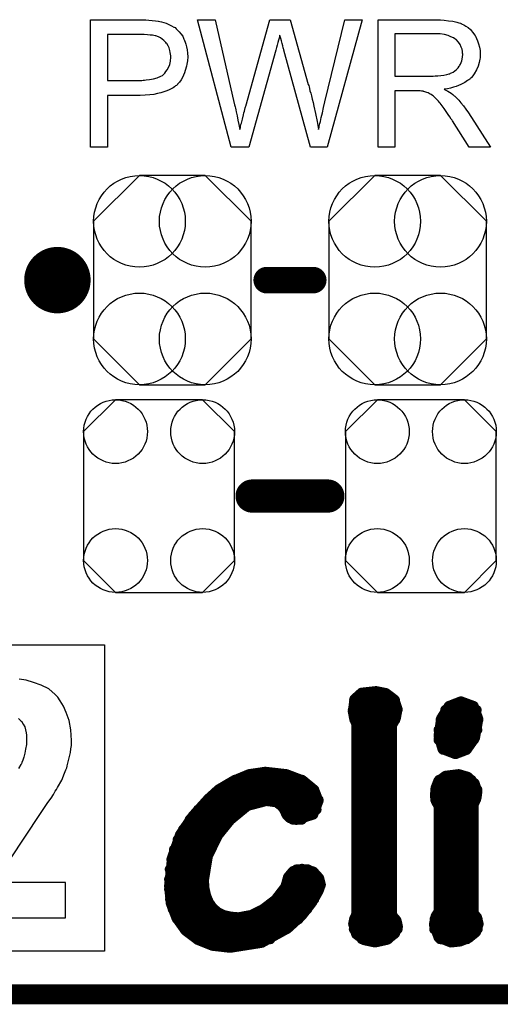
# Model space of a CAD drawing. Extents: x -0.07 to 0.95, y -0.15 to 1.54.
# Tile 13 of 22: x 0.56 to 0.7, y -0.15 to 0.14. Entities that reach past the tile are written whole.
import ezdxf

# ---------------------------------------------------------------- set-up
doc = ezdxf.new("R2010")
doc.units = 0
doc.layers.get('0').update_dxf_attribs({"linetype": 'CONTINUOUS'})
for name, color, linetype in [('gko', 6, 'CONTINUOUS'), ('gto', 2, 'CONTINUOUS'), ('gts', 1, 'CONTINUOUS')]:
    doc.layers.add(name, color=color, linetype=linetype)

# ---------------------------------------------------------------- blocks, each defined once
blk = doc.blocks.new('D36')
at = {"const_width": 0.005}
blk.add_lwpolyline([(-0.0025, 0, 1), (0.0025, 0, 1)], format="xyb", close=True, dxfattribs=at)
blk = doc.blocks.new('D71')
at = {"const_width": 0.004}
blk.add_lwpolyline([(-0.002, 0, 1), (0.002, 0, 1)], format="xyb", close=True, dxfattribs=at)
blk = doc.blocks.new('D46')
at = {"const_width": 0.0015}
blk.add_lwpolyline([(-0.00075, 0, 1), (0.00075, 0, 1)], format="xyb", close=True, dxfattribs=at)
blk = doc.blocks.new('D76')
blk.add_lwpolyline([(0.0227, -0.0194), (0.0227, 0.0194), (0.0131, 0.029), (-0.0131, 0.029), (-0.0227, 0.0194), (-0.0227, -0.0194), (-0.0131, -0.029), (0.0131, -0.029)], close=True)
for centre in [(-0.0131, 0.0194), (0.0131, 0.0194), (-0.0131, -0.0194), (0.0131, -0.0194)]:
    blk.add_circle(centre, 0.0096)
blk = doc.blocks.new('D77')
blk.add_lwpolyline([(-0.0237, 0.0177), (-0.0237, -0.0177), (-0.0099, -0.0315), (0.0099, -0.0315), (0.0237, -0.0177), (0.0237, 0.0177), (0.0099, 0.0315), (-0.0099, 0.0315)], close=True)
for centre in [(-0.0099, 0.0177), (0.0099, 0.0177), (-0.0099, -0.0177), (0.0099, -0.0177)]:
    blk.add_circle(centre, 0.0138)

msp = doc.modelspace()

# ---------------------------------------------------------------- linework, layer by layer
at = {"layer": 'gko', "color": 6, "const_width": 0.006}
msp.add_lwpolyline([(-0.05, -0.15), (0.85, -0.15)], dxfattribs=at)
at = {"layer": 'gto', "color": 2}
for points in [[(0.5966, 0.1434), (0.5975, 0.1433), (0.5985, 0.1432), (0.5995, 0.1431), (0.6003, 0.143), (0.6004, 0.143), (0.6008, 0.1429), (0.6013, 0.1428), (0.602, 0.1426), (0.6027, 0.1424), (0.6035, 0.142), (0.6043, 0.1416), (0.605, 0.1412), (0.6051, 0.1411), (0.6054, 0.141), (0.6057, 0.1406), (0.6061, 0.1402), (0.6066, 0.1397), (0.6071, 0.1391), (0.6077, 0.1384), (0.6081, 0.1375), (0.6082, 0.1374), (0.6083, 0.1371), (0.6085, 0.1366), (0.6087, 0.136), (0.6089, 0.1352), (0.6091, 0.1343), (0.6092, 0.1333), (0.6093, 0.1322), (0.6093, 0.1322), (0.6093, 0.132), (0.6093, 0.1318), (0.6092, 0.1314), (0.6092, 0.131), (0.6091, 0.1305), (0.609, 0.13), (0.6089, 0.1294), (0.6085, 0.1281), (0.6083, 0.1274), (0.608, 0.1267), (0.6076, 0.126), (0.6072, 0.1253), (0.6067, 0.1246), (0.6061, 0.124), (0.6061, 0.1239), (0.606, 0.1238), (0.6058, 0.1236), (0.6055, 0.1235), (0.6052, 0.1232), (0.6048, 0.1229), (0.6042, 0.1226), (0.6036, 0.1223), (0.6029, 0.122), (0.602, 0.1217), (0.6011, 0.1214), (0.6001, 0.1212), (0.599, 0.1209), (0.5978, 0.1208), (0.5964, 0.1207), (0.5949, 0.1206), (0.5851, 0.1206), (0.5851, 0.105), (0.58, 0.105), (0.58, 0.1434), (0.5958, 0.1434), (0.5966, 0.1434)], [(0.6512, 0.105), (0.6462, 0.105), (0.6381, 0.1342), (0.6381, 0.1343), (0.6381, 0.1344), (0.638, 0.1346), (0.6379, 0.1349), (0.6378, 0.1355), (0.6376, 0.1362), (0.6374, 0.137), (0.6372, 0.1377), (0.637, 0.1383), (0.6369, 0.1386), (0.6369, 0.1387), (0.6369, 0.1387), (0.6368, 0.1386), (0.6368, 0.1383), (0.6367, 0.1378), (0.6365, 0.1372), (0.6363, 0.1365), (0.6361, 0.1357), (0.6359, 0.135), (0.6357, 0.1342), (0.6276, 0.105), (0.6223, 0.105), (0.6122, 0.1434), (0.6175, 0.1434), (0.6232, 0.1182), (0.6232, 0.1182), (0.6233, 0.118), (0.6233, 0.1178), (0.6234, 0.1175), (0.6235, 0.1172), (0.6236, 0.1168), (0.6237, 0.1163), (0.6238, 0.1157), (0.6241, 0.1145), (0.6243, 0.1132), (0.6246, 0.1118), (0.6249, 0.1103), (0.6249, 0.1104), (0.625, 0.1106), (0.6251, 0.1109), (0.6251, 0.1113), (0.6252, 0.1118), (0.6254, 0.1123), (0.6257, 0.1135), (0.626, 0.1148), (0.6261, 0.1154), (0.6263, 0.1159), (0.6264, 0.1164), (0.6265, 0.1169), (0.6266, 0.1172), (0.6267, 0.1174), (0.6339, 0.1434), (0.6401, 0.1434), (0.6455, 0.1239), (0.6455, 0.1239), (0.6457, 0.1236), (0.6458, 0.1232), (0.6459, 0.1227), (0.646, 0.122), (0.6463, 0.1213), (0.6465, 0.1205), (0.6467, 0.1195), (0.647, 0.1185), (0.6472, 0.1174), (0.6477, 0.1152), (0.6482, 0.1128), (0.6486, 0.1103), (0.6486, 0.1104), (0.6487, 0.1105), (0.6487, 0.1107), (0.6488, 0.111), (0.6488, 0.1113), (0.6489, 0.1117), (0.649, 0.1122), (0.6492, 0.1128), (0.6494, 0.114), (0.6498, 0.1154), (0.6501, 0.117), (0.6505, 0.1187), (0.6565, 0.1434), (0.6617, 0.1434), (0.6512, 0.105)], [(0.6848, 0.1434), (0.6853, 0.1434), (0.6864, 0.1433), (0.6877, 0.1431), (0.689, 0.143), (0.6902, 0.1427), (0.6908, 0.1425), (0.6913, 0.1424), (0.6914, 0.1424), (0.6914, 0.1423), (0.6918, 0.1421), (0.6923, 0.1419), (0.6929, 0.1415), (0.6936, 0.141), (0.6943, 0.1404), (0.6949, 0.1396), (0.6956, 0.1387), (0.6956, 0.1386), (0.6957, 0.1386), (0.6959, 0.1382), (0.6961, 0.1377), (0.6964, 0.137), (0.6967, 0.1361), (0.697, 0.1351), (0.6972, 0.1341), (0.6972, 0.1329), (0.6972, 0.1329), (0.6972, 0.1328), (0.6972, 0.1325), (0.6972, 0.1322), (0.6972, 0.1319), (0.6971, 0.1315), (0.6969, 0.1305), (0.6966, 0.1294), (0.6961, 0.1283), (0.6954, 0.1271), (0.695, 0.1265), (0.6946, 0.126), (0.6945, 0.1259), (0.6944, 0.1259), (0.6943, 0.1257), (0.6941, 0.1255), (0.6938, 0.1253), (0.6934, 0.1251), (0.693, 0.1248), (0.6926, 0.1245), (0.692, 0.1242), (0.6914, 0.1239), (0.6907, 0.1236), (0.69, 0.1233), (0.6892, 0.1231), (0.6883, 0.1228), (0.6874, 0.1226), (0.6864, 0.1225), (0.6865, 0.1224), (0.6867, 0.1223), (0.6871, 0.1221), (0.6875, 0.1219), (0.6885, 0.1213), (0.689, 0.1209), (0.6894, 0.1205), (0.6896, 0.1204), (0.6898, 0.1202), (0.6903, 0.1197), (0.6908, 0.1192), (0.6914, 0.1184), (0.6922, 0.1175), (0.6929, 0.1165), (0.6937, 0.1154), (0.7003, 0.105), (0.6939, 0.105), (0.6889, 0.113), (0.6889, 0.113), (0.6888, 0.1132), (0.6887, 0.1133), (0.6885, 0.1135), (0.6881, 0.1142), (0.6876, 0.1149), (0.687, 0.1158), (0.6864, 0.1167), (0.6858, 0.1175), (0.6852, 0.1183), (0.6852, 0.1183), (0.685, 0.1185), (0.6847, 0.1189), (0.6843, 0.1193), (0.6835, 0.1201), (0.6831, 0.1205), (0.6826, 0.1208), (0.6826, 0.1209), (0.6825, 0.1209), (0.6822, 0.121), (0.6819, 0.1212), (0.6816, 0.1214), (0.6812, 0.1215), (0.6803, 0.1218), (0.6802, 0.1218), (0.6801, 0.1219), (0.6799, 0.1219), (0.6796, 0.1219), (0.6792, 0.122), (0.6788, 0.122), (0.6782, 0.122), (0.6716, 0.122), (0.6716, 0.105), (0.6665, 0.105), (0.6665, 0.1434), (0.6843, 0.1434), (0.6848, 0.1434)], [(0.5961, 0.1389), (0.5851, 0.1389), (0.5851, 0.1251), (0.5954, 0.1251), (0.5958, 0.1252), (0.5962, 0.1252), (0.5967, 0.1253), (0.5977, 0.1254), (0.5989, 0.1256), (0.6, 0.1259), (0.6011, 0.1264), (0.6016, 0.1266), (0.602, 0.127), (0.6021, 0.1271), (0.6023, 0.1273), (0.6026, 0.1278), (0.603, 0.1283), (0.6034, 0.129), (0.6038, 0.1299), (0.604, 0.1309), (0.6041, 0.1321), (0.6041, 0.1321), (0.6041, 0.1322), (0.6041, 0.1325), (0.604, 0.133), (0.6039, 0.1335), (0.6038, 0.1341), (0.6036, 0.1349), (0.6033, 0.1355), (0.6029, 0.1362), (0.6028, 0.1362), (0.6026, 0.1365), (0.6024, 0.1367), (0.602, 0.1371), (0.6015, 0.1375), (0.601, 0.1379), (0.6004, 0.1382), (0.5996, 0.1385), (0.5996, 0.1385), (0.5994, 0.1385), (0.599, 0.1386), (0.5986, 0.1387), (0.5979, 0.1387), (0.5971, 0.1388), (0.5961, 0.1389)], [(0.6837, 0.1391), (0.6716, 0.1391), (0.6716, 0.1264), (0.6831, 0.1264), (0.6837, 0.1265), (0.6845, 0.1265), (0.6854, 0.1266), (0.6863, 0.1267), (0.6872, 0.1269), (0.6879, 0.1271), (0.6881, 0.1271), (0.6883, 0.1273), (0.6886, 0.1274), (0.6891, 0.1276), (0.6896, 0.128), (0.6901, 0.1284), (0.6906, 0.1289), (0.6909, 0.1294), (0.691, 0.1295), (0.6911, 0.1297), (0.6913, 0.13), (0.6915, 0.1305), (0.6917, 0.131), (0.6918, 0.1315), (0.6919, 0.1322), (0.692, 0.1329), (0.692, 0.1329), (0.692, 0.133), (0.6919, 0.1333), (0.6919, 0.1338), (0.6918, 0.1345), (0.6915, 0.1351), (0.6912, 0.1359), (0.6907, 0.1366), (0.69, 0.1374), (0.6899, 0.1374), (0.6896, 0.1376), (0.6892, 0.1379), (0.6884, 0.1382), (0.6876, 0.1386), (0.6865, 0.1389), (0.6852, 0.1391), (0.6837, 0.1391)], [(0.5842, -0.137), (0.5259, -0.137), (0.5259, -0.0448), (0.5842, -0.0448), (0.5842, -0.137)], [(0.5359, -0.127), (0.5724, -0.127), (0.5724, -0.1163), (0.5511, -0.1163), (0.5649, -0.0956), (0.5661, -0.0938), (0.5671, -0.0922), (0.5681, -0.0909), (0.5688, -0.0898), (0.5693, -0.0888), (0.5697, -0.0883), (0.5699, -0.0879), (0.57, -0.0877), (0.5713, -0.0855), (0.5721, -0.0834), (0.5725, -0.0824), (0.5728, -0.0818), (0.5729, -0.0813), (0.5729, -0.0812), (0.5736, -0.0784), (0.5739, -0.0772), (0.574, -0.0761), (0.5742, -0.0751), (0.5742, -0.0743), (0.5742, -0.0737), (0.5742, -0.0736), (0.574, -0.0704), (0.5735, -0.0676), (0.5726, -0.0652), (0.5718, -0.0633), (0.5708, -0.0616), (0.5701, -0.0605), (0.5696, -0.06), (0.5693, -0.0597), (0.5674, -0.058), (0.5651, -0.0569), (0.5628, -0.0561), (0.5606, -0.0554), (0.5585, -0.0551)], [(0.5583, -0.067), (0.559, -0.0677), (0.5593, -0.0679), (0.5593, -0.068), (0.5597, -0.0687), (0.5602, -0.0695), (0.5606, -0.0713), (0.5607, -0.072), (0.5607, -0.0727), (0.5607, -0.0731), (0.5607, -0.0733), (0.5607, -0.0748), (0.5604, -0.0762), (0.5602, -0.0774), (0.5599, -0.0786), (0.5596, -0.0795), (0.5593, -0.0802), (0.5592, -0.0806), (0.559, -0.0808), (0.5583, -0.082)]]:
    msp.add_lwpolyline(points, dxfattribs=at)
at = {"layer": 'gto', "color": 2, "const_width": 0.01}
for points in [[(0.575, 0.065, 1), (0.565, 0.065)], [(0.565, 0.065, 1), (0.575, 0.065)]]:
    msp.add_lwpolyline(points, format="xyb", dxfattribs=at)
at = {"layer": 'gto', "color": 2}
for points, const_width in [([(0.565, 0.065), (0.565, 0.065)], 0.01), ([(0.575, 0.065), (0.575, 0.065)], 0.01), ([(0.575, 0.065), (0.575, 0.065)], 0.01), ([(0.633, 0.065), (0.647, 0.065)], 0.008), ([(0.6286, 0), (0.6514, 0)], 0.01), ([(0.6594, -0.0611), (0.6615, -0.0592)], 0.003), ([(0.6615, -0.0592), (0.6659, -0.0587)], 0.003), ([(0.6659, -0.0587), (0.6689, -0.0593)], 0.003), ([(0.6689, -0.0593), (0.6714, -0.0612)], 0.003), ([(0.6589, -0.0649), (0.6594, -0.0611)], 0.003), ([(0.6593, -0.0614), (0.6716, -0.0614)], 0.003), ([(0.6714, -0.0612), (0.6724, -0.0641)], 0.003), ([(0.6855, -0.0669), (0.6878, -0.0632)], 0.003), ([(0.6878, -0.0632), (0.6914, -0.0618)], 0.003), ([(0.6914, -0.0618), (0.6915, -0.0618)], 0.003), ([(0.6915, -0.0618), (0.6953, -0.0632)], 0.003), ([(0.6953, -0.0632), (0.6967, -0.0671)], 0.003), ([(0.6589, -0.0644), (0.6724, -0.0644)], 0.003), ([(0.6589, -0.0649), (0.6593, -0.067)], 0.003), ([(0.6719, -0.0668), (0.6724, -0.0641)], 0.003), ([(0.6867, -0.0644), (0.6962, -0.0644)], 0.003), ([(0.6593, -0.067), (0.66, -0.0688)], 0.003), ([(0.6594, -0.0674), (0.6717, -0.0674)], 0.003), ([(0.66, -0.1258), (0.66, -0.0688)], 0.003), ([(0.6707, -0.0691), (0.6719, -0.0668)], 0.003), ([(0.6707, -0.1261), (0.6707, -0.0691)], 0.003), ([(0.6847, -0.0722), (0.6855, -0.0669)], 0.003), ([(0.6853, -0.0674), (0.6967, -0.0674)], 0.003), ([(0.6957, -0.0728), (0.6967, -0.0671)], 0.003), ([(0.66, -0.0704), (0.6707, -0.0704)], 0.003), ([(0.6847, -0.0704), (0.6964, -0.0704)], 0.003), ([(0.6847, -0.0722), (0.6859, -0.0762)], 0.003), ([(0.66, -0.0734), (0.6707, -0.0734)], 0.003), ([(0.6847, -0.0734), (0.6954, -0.0734)], 0.003), ([(0.6932, -0.0764), (0.6957, -0.0728)], 0.003), ([(0.66, -0.0764), (0.6707, -0.0764)], 0.003), ([(0.6859, -0.0762), (0.6898, -0.0777)], 0.003), ([(0.6861, -0.0764), (0.6932, -0.0764)], 0.003), ([(0.6898, -0.0777), (0.6932, -0.0764)], 0.003), ([(0.66, -0.0794), (0.6707, -0.0794)], 0.003), ([(0.6229, -0.0857), (0.6277, -0.0837)], 0.003), ([(0.6277, -0.0837), (0.6325, -0.083)], 0.003), ([(0.6325, -0.083), (0.6327, -0.083)], 0.003), ([(0.6327, -0.083), (0.6389, -0.0837)], 0.003), ([(0.6389, -0.0837), (0.6439, -0.0856)], 0.003), ([(0.66, -0.0824), (0.6707, -0.0824)], 0.003), ([(0.6846, -0.0858), (0.6868, -0.0842)], 0.003), ([(0.6868, -0.0842), (0.6908, -0.0837)], 0.003), ([(0.6908, -0.0837), (0.6935, -0.0845)], 0.003), ([(0.6185, -0.0883), (0.6229, -0.0857)], 0.003), ([(0.6234, -0.0854), (0.6436, -0.0854)], 0.003), ([(0.6439, -0.0856), (0.6473, -0.0884)], 0.003), ([(0.66, -0.0854), (0.6707, -0.0854)], 0.003), ([(0.6838, -0.0879), (0.6846, -0.0858)], 0.003), ([(0.6849, -0.0854), (0.6946, -0.0854)], 0.003), ([(0.6935, -0.0845), (0.6956, -0.0865)], 0.003), ([(0.6956, -0.0865), (0.6964, -0.0889)], 0.003), ([(0.6154, -0.0911), (0.6185, -0.0883)], 0.003), ([(0.6184, -0.0884), (0.6473, -0.0884)], 0.003), ([(0.6473, -0.0884), (0.6486, -0.0918)], 0.003), ([(0.66, -0.0884), (0.6707, -0.0884)], 0.003), ([(0.6836, -0.0903), (0.6838, -0.0879)], 0.003), ([(0.6836, -0.0903), (0.6839, -0.0919)], 0.003), ([(0.6837, -0.0884), (0.6964, -0.0884)], 0.003), ([(0.6962, -0.0907), (0.6964, -0.089)], 0.003), ([(0.6964, -0.089), (0.6964, -0.0889)], 0.003), ([(0.6107, -0.0963), (0.6154, -0.0911)], 0.003), ([(0.6151, -0.0914), (0.6486, -0.0914)], 0.003), ([(0.6221, -0.0975), (0.6272, -0.0933)], 0.003), ([(0.6272, -0.0933), (0.6329, -0.0918)], 0.003), ([(0.6329, -0.0918), (0.6359, -0.0922)], 0.003), ([(0.6359, -0.0922), (0.6374, -0.0933)], 0.003), ([(0.6374, -0.0933), (0.6383, -0.0945)], 0.003), ([(0.647, -0.0959), (0.6486, -0.0918)], 0.003), ([(0.66, -0.0914), (0.6707, -0.0914)], 0.003), ([(0.6837, -0.0914), (0.696, -0.0914)], 0.003), ([(0.6839, -0.0919), (0.6847, -0.0933)], 0.003), ([(0.6847, -0.1251), (0.6847, -0.0933)], 0.003), ([(0.6953, -0.0928), (0.6957, -0.092)], 0.003), ([(0.6953, -0.1256), (0.6953, -0.0928)], 0.003), ([(0.6957, -0.092), (0.6962, -0.0907)], 0.003), ([(0.6069, -0.1019), (0.6107, -0.0963)], 0.003), ([(0.6123, -0.0944), (0.6255, -0.0944)], 0.003), ([(0.6382, -0.0944), (0.648, -0.0944)], 0.003), ([(0.6383, -0.0945), (0.6389, -0.0959)], 0.003), ([(0.6389, -0.0959), (0.64, -0.097)], 0.003), ([(0.6419, -0.0975), (0.647, -0.0959)], 0.003), ([(0.66, -0.0944), (0.6707, -0.0944)], 0.003), ([(0.6847, -0.0944), (0.6953, -0.0944)], 0.003), ([(0.6098, -0.0974), (0.6222, -0.0974)], 0.003), ([(0.6183, -0.1022), (0.6221, -0.0975)], 0.003), ([(0.64, -0.097), (0.6419, -0.0975)], 0.003), ([(0.6408, -0.0974), (0.6436, -0.0974)], 0.003), ([(0.66, -0.0974), (0.6707, -0.0974)], 0.003), ([(0.6847, -0.0974), (0.6953, -0.0974)], 0.003), ([(0.6045, -0.1088), (0.6069, -0.1019)], 0.003), ([(0.6078, -0.1004), (0.6196, -0.1004)], 0.003), ([(0.6153, -0.1084), (0.6183, -0.1022)], 0.003), ([(0.66, -0.1004), (0.6707, -0.1004)], 0.003), ([(0.6847, -0.1004), (0.6953, -0.1004)], 0.003), ([(0.6062, -0.1034), (0.6176, -0.1034)], 0.003), ([(0.66, -0.1034), (0.6707, -0.1034)], 0.003), ([(0.6847, -0.1034), (0.6953, -0.1034)], 0.003), ([(0.6051, -0.1064), (0.6161, -0.1064)], 0.003), ([(0.66, -0.1064), (0.6707, -0.1064)], 0.003), ([(0.6847, -0.1064), (0.6953, -0.1064)], 0.003), ([(0.6036, -0.1174), (0.6045, -0.1088)], 0.003), ([(0.6043, -0.1094), (0.615, -0.1094)], 0.003), ([(0.6141, -0.1157), (0.6153, -0.1084)], 0.003), ([(0.66, -0.1094), (0.6707, -0.1094)], 0.003), ([(0.6847, -0.1094), (0.6953, -0.1094)], 0.003), ([(0.6038, -0.1124), (0.6143, -0.1124)], 0.003), ([(0.6394, -0.1147), (0.6409, -0.1129)], 0.003), ([(0.6409, -0.1129), (0.6436, -0.1122)], 0.003), ([(0.6419, -0.1124), (0.6455, -0.1124)], 0.003), ([(0.6436, -0.1122), (0.647, -0.113)], 0.003), ([(0.647, -0.113), (0.6488, -0.115)], 0.003), ([(0.66, -0.1124), (0.6707, -0.1124)], 0.003), ([(0.6847, -0.1124), (0.6953, -0.1124)], 0.003), ([(0.6036, -0.1154), (0.6141, -0.1154)], 0.003), ([(0.6141, -0.1157), (0.6143, -0.1182)], 0.003), ([(0.6386, -0.1176), (0.6394, -0.1147)], 0.003), ([(0.6392, -0.1154), (0.6489, -0.1154)], 0.003), ([(0.6486, -0.1189), (0.6493, -0.117)], 0.003), ([(0.6488, -0.115), (0.6493, -0.117)], 0.003), ([(0.66, -0.1154), (0.6707, -0.1154)], 0.003), ([(0.6847, -0.1154), (0.6953, -0.1154)], 0.003), ([(0.6036, -0.1174), (0.6041, -0.1226)], 0.003), ([(0.6036, -0.1184), (0.6143, -0.1184)], 0.003), ([(0.6143, -0.1182), (0.6148, -0.1204)], 0.003), ([(0.6356, -0.1215), (0.6386, -0.1176)], 0.003), ([(0.6381, -0.1184), (0.6488, -0.1184)], 0.003), ([(0.6467, -0.1223), (0.6486, -0.1189)], 0.003), ([(0.66, -0.1184), (0.6707, -0.1184)], 0.003), ([(0.6847, -0.1184), (0.6953, -0.1184)], 0.003), ([(0.6039, -0.1214), (0.6151, -0.1214)], 0.003), ([(0.6041, -0.1226), (0.6058, -0.127)], 0.003), ([(0.6148, -0.1204), (0.6156, -0.1223)], 0.003), ([(0.6156, -0.1223), (0.6167, -0.1239)], 0.003), ([(0.6318, -0.1244), (0.6356, -0.1215)], 0.003), ([(0.6357, -0.1214), (0.6473, -0.1214)], 0.003), ([(0.6436, -0.1263), (0.6467, -0.1223)], 0.003), ([(0.66, -0.1214), (0.6707, -0.1214)], 0.003), ([(0.6847, -0.1214), (0.6953, -0.1214)], 0.003), ([(0.6047, -0.1244), (0.6172, -0.1244)], 0.003), ([(0.6167, -0.1239), (0.6182, -0.1252)], 0.003), ([(0.6182, -0.1252), (0.62, -0.1261)], 0.003), ([(0.6283, -0.1261), (0.6318, -0.1244)], 0.003), ([(0.6319, -0.1244), (0.6452, -0.1244)], 0.003), ([(0.6593, -0.1273), (0.66, -0.1258)], 0.003), ([(0.66, -0.1244), (0.6707, -0.1244)], 0.003), ([(0.6838, -0.1265), (0.6847, -0.1251)], 0.003), ([(0.6847, -0.1244), (0.6953, -0.1244)], 0.003), ([(0.6953, -0.1256), (0.6963, -0.1268)], 0.003), ([(0.6058, -0.127), (0.6085, -0.1308)], 0.003), ([(0.606, -0.1274), (0.6426, -0.1274)], 0.003), ([(0.62, -0.1261), (0.6221, -0.1266)], 0.003), ([(0.6221, -0.1266), (0.6245, -0.1268)], 0.003), ([(0.6245, -0.1268), (0.6283, -0.1261)], 0.003), ([(0.6393, -0.1302), (0.6436, -0.1263)], 0.003), ([(0.659, -0.1288), (0.6593, -0.1273)], 0.003), ([(0.659, -0.1288), (0.6599, -0.1319)], 0.003), ([(0.6593, -0.1274), (0.6718, -0.1274)], 0.003), ([(0.6707, -0.1261), (0.6721, -0.1278)], 0.003), ([(0.6721, -0.1278), (0.6725, -0.1296)], 0.003), ([(0.6833, -0.129), (0.6838, -0.1265)], 0.003), ([(0.6835, -0.1274), (0.6965, -0.1274)], 0.003), ([(0.696, -0.1313), (0.6968, -0.1288)], 0.003), ([(0.6963, -0.1268), (0.6968, -0.1288)], 0.003), ([(0.6082, -0.1304), (0.639, -0.1304)], 0.003), ([(0.6085, -0.1308), (0.6122, -0.1336)], 0.003), ([(0.6315, -0.1345), (0.6393, -0.1302)], 0.003), ([(0.6592, -0.1304), (0.6724, -0.1304)], 0.003), ([(0.6599, -0.1319), (0.6623, -0.1337)], 0.003), ([(0.6692, -0.1336), (0.6716, -0.1317)], 0.003), ([(0.6716, -0.1317), (0.6725, -0.1296)], 0.003), ([(0.6833, -0.129), (0.6847, -0.1329)], 0.003), ([(0.6834, -0.1304), (0.6965, -0.1304)], 0.003), ([(0.6939, -0.133), (0.696, -0.1313)], 0.003), ([(0.6119, -0.1334), (0.6341, -0.1334)], 0.003), ([(0.6122, -0.1336), (0.6167, -0.1354)], 0.003), ([(0.622, -0.136), (0.6315, -0.1345)], 0.003), ([(0.6616, -0.1334), (0.6696, -0.1334)], 0.003), ([(0.6623, -0.1337), (0.6656, -0.1344)], 0.003), ([(0.6656, -0.1344), (0.6692, -0.1336)], 0.003), ([(0.6847, -0.1329), (0.6884, -0.1344)], 0.003), ([(0.6852, -0.1334), (0.6933, -0.1334)], 0.003), ([(0.6884, -0.1344), (0.6912, -0.1341)], 0.003), ([(0.6912, -0.1341), (0.6939, -0.133)], 0.003), ([(0.6167, -0.1354), (0.622, -0.136)], 0.003)]:
    msp.add_lwpolyline(points, dxfattribs=dict(at, const_width=const_width))

# ---------------------------------------------------------------- block references
at = {"layer": 'gto'}
for name, p in [('D36', (0.565, 0.065)), ('D36', (0.565, 0.065)), ('D36', (0.575, 0.065)), ('D36', (0.575, 0.065)), ('D36', (0.575, 0.065)), ('D36', (0.575, 0.065)), ('D71', (0.633, 0.065)), ('D71', (0.647, 0.065)), ('D36', (0.6286, 0)), ('D36', (0.6514, 0)), ('D46', (0.6615, -0.0592)), ('D46', (0.6615, -0.0592)), ('D46', (0.6659, -0.0587)), ('D46', (0.6659, -0.0587)), ('D46', (0.6689, -0.0593)), ('D46', (0.6689, -0.0593)), ('D46', (0.6593, -0.0614)), ('D46', (0.6594, -0.0611)), ('D46', (0.6594, -0.0611)), ('D46', (0.6714, -0.0612)), ('D46', (0.6714, -0.0612)), ('D46', (0.6716, -0.0614)), ('D46', (0.6878, -0.0632)), ('D46', (0.6878, -0.0632)), ('D46', (0.6914, -0.0618)), ('D46', (0.6914, -0.0618)), ('D46', (0.6915, -0.0618)), ('D46', (0.6915, -0.0618)), ('D46', (0.6953, -0.0632)), ('D46', (0.6953, -0.0632)), ('D46', (0.6589, -0.0644)), ('D46', (0.6589, -0.0649)), ('D46', (0.6589, -0.0649)), ('D46', (0.6724, -0.0641)), ('D46', (0.6724, -0.0641)), ('D46', (0.6724, -0.0644)), ('D46', (0.6867, -0.0644)), ('D46', (0.6962, -0.0644)), ('D46', (0.6593, -0.067)), ('D46', (0.6594, -0.0674)), ('D46', (0.66, -0.0688)), ('D46', (0.66, -0.0688)), ('D46', (0.6707, -0.0691)), ('D46', (0.6717, -0.0674)), ('D46', (0.6719, -0.0668)), ('D46', (0.6853, -0.0674)), ('D46', (0.6855, -0.0669)), ('D46', (0.6855, -0.0669)), ('D46', (0.6967, -0.0671)), ('D46', (0.6967, -0.0671)), ('D46', (0.6967, -0.0674)), ('D46', (0.66, -0.0704)), ('D46', (0.6707, -0.0704)), ('D46', (0.6847, -0.0704)), ('D46', (0.6847, -0.0722)), ('D46', (0.6847, -0.0722)), ('D46', (0.6964, -0.0704)), ('D46', (0.66, -0.0734)), ('D46', (0.6707, -0.0734)), ('D46', (0.6847, -0.0734)), ('D46', (0.6954, -0.0734)), ('D46', (0.6957, -0.0728)), ('D46', (0.66, -0.0764)), ('D46', (0.6707, -0.0764)), ('D46', (0.6859, -0.0762)), ('D46', (0.6861, -0.0764)), ('D46', (0.6898, -0.0777)), ('D46', (0.6932, -0.0764)), ('D46', (0.6932, -0.0764)), ('D46', (0.66, -0.0794)), ('D46', (0.6707, -0.0794)), ('D46', (0.6277, -0.0837)), ('D46', (0.6277, -0.0837)), ('D46', (0.6325, -0.083)), ('D46', (0.6325, -0.083)), ('D46', (0.6327, -0.083)), ('D46', (0.6327, -0.083)), ('D46', (0.6389, -0.0837)), ('D46', (0.6389, -0.0837)), ('D46', (0.66, -0.0824)), ('D46', (0.6707, -0.0824)), ('D46', (0.6868, -0.0842)), ('D46', (0.6868, -0.0842)), ('D46', (0.6908, -0.0837)), ('D46', (0.6908, -0.0837)), ('D46', (0.6229, -0.0857)), ('D46', (0.6229, -0.0857)), ('D46', (0.6234, -0.0854)), ('D46', (0.6436, -0.0854)), ('D46', (0.6439, -0.0856)), ('D46', (0.6439, -0.0856)), ('D46', (0.66, -0.0854)), ('D46', (0.6707, -0.0854)), ('D46', (0.6846, -0.0858)), ('D46', (0.6846, -0.0858)), ('D46', (0.6849, -0.0854)), ('D46', (0.6935, -0.0845)), ('D46', (0.6935, -0.0845)), ('D46', (0.6946, -0.0854)), ('D46', (0.6956, -0.0865)), ('D46', (0.6956, -0.0865)), ('D46', (0.6184, -0.0884)), ('D46', (0.6185, -0.0883)), ('D46', (0.6185, -0.0883)), ('D46', (0.6473, -0.0884)), ('D46', (0.6473, -0.0884)), ('D46', (0.6473, -0.0884)), ('D46', (0.66, -0.0884)), ('D46', (0.6707, -0.0884)), ('D46', (0.6836, -0.0903)), ('D46', (0.6836, -0.0903)), ('D46', (0.6837, -0.0884)), ('D46', (0.6838, -0.0879)), ('D46', (0.6838, -0.0879)), ('D46', (0.6964, -0.0884)), ('D46', (0.6964, -0.0889)), ('D46', (0.6964, -0.0889)), ('D46', (0.6964, -0.089)), ('D46', (0.6151, -0.0914)), ('D46', (0.6154, -0.0911)), ('D46', (0.6154, -0.0911)), ('D46', (0.6272, -0.0933)), ('D46', (0.6329, -0.0918)), ('D46', (0.6359, -0.0922)), ('D46', (0.6374, -0.0933)), ('D46', (0.6486, -0.0914)), ('D46', (0.6486, -0.0918)), ('D46', (0.6486, -0.0918)), ('D46', (0.66, -0.0914)), ('D46', (0.6707, -0.0914)), ('D46', (0.6837, -0.0914)), ('D46', (0.6839, -0.0919)), ('D46', (0.6847, -0.0933)), ('D46', (0.6847, -0.0933)), ('D46', (0.6953, -0.0928)), ('D46', (0.6957, -0.092)), ('D46', (0.696, -0.0914)), ('D46', (0.6962, -0.0907)), ('D46', (0.6107, -0.0963)), ('D46', (0.6107, -0.0963)), ('D46', (0.6123, -0.0944)), ('D46', (0.6255, -0.0944)), ('D46', (0.6382, -0.0944)), ('D46', (0.6383, -0.0945)), ('D46', (0.6389, -0.0959)), ('D46', (0.647, -0.0959)), ('D46', (0.648, -0.0944)), ('D46', (0.66, -0.0944)), ('D46', (0.6707, -0.0944)), ('D46', (0.6847, -0.0944)), ('D46', (0.6953, -0.0944)), ('D46', (0.6098, -0.0974)), ('D46', (0.6221, -0.0975)), ('D46', (0.6222, -0.0974)), ('D46', (0.64, -0.097)), ('D46', (0.6408, -0.0974)), ('D46', (0.6419, -0.0975)), ('D46', (0.6436, -0.0974)), ('D46', (0.66, -0.0974)), ('D46', (0.6707, -0.0974)), ('D46', (0.6847, -0.0974)), ('D46', (0.6953, -0.0974)), ('D46', (0.6069, -0.1019)), ('D46', (0.6069, -0.1019)), ('D46', (0.6078, -0.1004)), ('D46', (0.6183, -0.1022)), ('D46', (0.6196, -0.1004)), ('D46', (0.66, -0.1004)), ('D46', (0.6707, -0.1004)), ('D46', (0.6847, -0.1004)), ('D46', (0.6953, -0.1004)), ('D46', (0.6062, -0.1034)), ('D46', (0.6176, -0.1034)), ('D46', (0.66, -0.1034)), ('D46', (0.6707, -0.1034)), ('D46', (0.6847, -0.1034)), ('D46', (0.6953, -0.1034)), ('D46', (0.6051, -0.1064)), ('D46', (0.6161, -0.1064)), ('D46', (0.66, -0.1064)), ('D46', (0.6707, -0.1064)), ('D46', (0.6847, -0.1064)), ('D46', (0.6953, -0.1064)), ('D46', (0.6043, -0.1094)), ('D46', (0.6045, -0.1088)), ('D46', (0.6045, -0.1088)), ('D46', (0.615, -0.1094)), ('D46', (0.6153, -0.1084)), ('D46', (0.66, -0.1094)), ('D46', (0.6707, -0.1094)), ('D46', (0.6847, -0.1094)), ('D46', (0.6953, -0.1094)), ('D46', (0.6038, -0.1124)), ('D46', (0.6143, -0.1124)), ('D46', (0.6409, -0.1129)), ('D46', (0.6409, -0.1129)), ('D46', (0.6419, -0.1124)), ('D46', (0.6436, -0.1122)), ('D46', (0.6436, -0.1122)), ('D46', (0.6455, -0.1124)), ('D46', (0.647, -0.113)), ('D46', (0.647, -0.113)), ('D46', (0.66, -0.1124)), ('D46', (0.6707, -0.1124)), ('D46', (0.6847, -0.1124)), ('D46', (0.6953, -0.1124)), ('D46', (0.6036, -0.1154)), ('D46', (0.6141, -0.1154)), ('D46', (0.6141, -0.1157)), ('D46', (0.6141, -0.1157)), ('D46', (0.6392, -0.1154)), ('D46', (0.6394, -0.1147)), ('D46', (0.6394, -0.1147)), ('D46', (0.6488, -0.115)), ('D46', (0.6488, -0.115)), ('D46', (0.6489, -0.1154)), ('D46', (0.6493, -0.117)), ('D46', (0.6493, -0.117)), ('D46', (0.66, -0.1154)), ('D46', (0.6707, -0.1154)), ('D46', (0.6847, -0.1154)), ('D46', (0.6953, -0.1154)), ('D46', (0.6036, -0.1174)), ('D46', (0.6036, -0.1174)), ('D46', (0.6036, -0.1184)), ('D46', (0.6143, -0.1182)), ('D46', (0.6143, -0.1182)), ('D46', (0.6143, -0.1184)), ('D46', (0.6381, -0.1184)), ('D46', (0.6386, -0.1176)), ('D46', (0.6386, -0.1176)), ('D46', (0.6486, -0.1189)), ('D46', (0.6488, -0.1184)), ('D46', (0.66, -0.1184)), ('D46', (0.6707, -0.1184)), ('D46', (0.6847, -0.1184)), ('D46', (0.6953, -0.1184)), ('D46', (0.6039, -0.1214)), ('D46', (0.6041, -0.1226)), ('D46', (0.6148, -0.1204)), ('D46', (0.6148, -0.1204)), ('D46', (0.6151, -0.1214)), ('D46', (0.6156, -0.1223)), ('D46', (0.6156, -0.1223)), ('D46', (0.6356, -0.1215)), ('D46', (0.6356, -0.1215)), ('D46', (0.6357, -0.1214)), ('D46', (0.6467, -0.1223)), ('D46', (0.6473, -0.1214)), ('D46', (0.66, -0.1214)), ('D46', (0.6707, -0.1214)), ('D46', (0.6847, -0.1214)), ('D46', (0.6953, -0.1214)), ('D46', (0.6047, -0.1244)), ('D46', (0.6167, -0.1239)), ('D46', (0.6167, -0.1239)), ('D46', (0.6172, -0.1244)), ('D46', (0.6182, -0.1252)), ('D46', (0.6182, -0.1252)), ('D46', (0.6318, -0.1244)), ('D46', (0.6318, -0.1244)), ('D46', (0.6319, -0.1244)), ('D46', (0.6452, -0.1244)), ('D46', (0.66, -0.1244)), ('D46', (0.66, -0.1258)), ('D46', (0.66, -0.1258)), ('D46', (0.6707, -0.1244)), ('D46', (0.6847, -0.1244)), ('D46', (0.6847, -0.1251)), ('D46', (0.6847, -0.1251)), ('D46', (0.6953, -0.1244)), ('D46', (0.6953, -0.1256)), ('D46', (0.6953, -0.1256)), ('D46', (0.6058, -0.127)), ('D46', (0.606, -0.1274)), ('D46', (0.62, -0.1261)), ('D46', (0.62, -0.1261)), ('D46', (0.6221, -0.1266)), ('D46', (0.6221, -0.1266)), ('D46', (0.6245, -0.1268)), ('D46', (0.6245, -0.1268)), ('D46', (0.6283, -0.1261)), ('D46', (0.6283, -0.1261)), ('D46', (0.6426, -0.1274)), ('D46', (0.6436, -0.1263)), ('D46', (0.659, -0.1288)), ('D46', (0.659, -0.1288)), ('D46', (0.6593, -0.1273)), ('D46', (0.6593, -0.1273)), ('D46', (0.6593, -0.1274)), ('D46', (0.6707, -0.1261)), ('D46', (0.6707, -0.1261)), ('D46', (0.6718, -0.1274)), ('D46', (0.6721, -0.1278)), ('D46', (0.6721, -0.1278)), ('D46', (0.6835, -0.1274)), ('D46', (0.6838, -0.1265)), ('D46', (0.6838, -0.1265)), ('D46', (0.6963, -0.1268)), ('D46', (0.6963, -0.1268)), ('D46', (0.6965, -0.1274)), ('D46', (0.6968, -0.1288)), ('D46', (0.6968, -0.1288)), ('D46', (0.6082, -0.1304)), ('D46', (0.6085, -0.1308)), ('D46', (0.639, -0.1304)), ('D46', (0.6393, -0.1302)), ('D46', (0.6592, -0.1304)), ('D46', (0.6599, -0.1319)), ('D46', (0.6716, -0.1317)), ('D46', (0.6724, -0.1304)), ('D46', (0.6725, -0.1296)), ('D46', (0.6725, -0.1296)), ('D46', (0.6833, -0.129)), ('D46', (0.6833, -0.129)), ('D46', (0.6834, -0.1304)), ('D46', (0.696, -0.1313)), ('D46', (0.6965, -0.1304)), ('D46', (0.6119, -0.1334)), ('D46', (0.6122, -0.1336)), ('D46', (0.6315, -0.1345)), ('D46', (0.6341, -0.1334)), ('D46', (0.6616, -0.1334)), ('D46', (0.6623, -0.1337)), ('D46', (0.6656, -0.1344)), ('D46', (0.6692, -0.1336)), ('D46', (0.6696, -0.1334)), ('D46', (0.6847, -0.1329)), ('D46', (0.6852, -0.1334)), ('D46', (0.6884, -0.1344)), ('D46', (0.6912, -0.1341)), ('D46', (0.6933, -0.1334)), ('D46', (0.6939, -0.133)), ('D46', (0.6167, -0.1354)), ('D46', (0.622, -0.136))]:
    msp.add_blockref(name, p, dxfattribs=at)
at = {"layer": 'gts'}
for name, p in [('D77', (0.6046, 0.065)), ('D77', (0.6754, 0.065)), ('D76', (0.6006, 0)), ('D76', (0.6794, 0))]:
    msp.add_blockref(name, p, dxfattribs=at)

doc.saveas('drawing.dxf')
